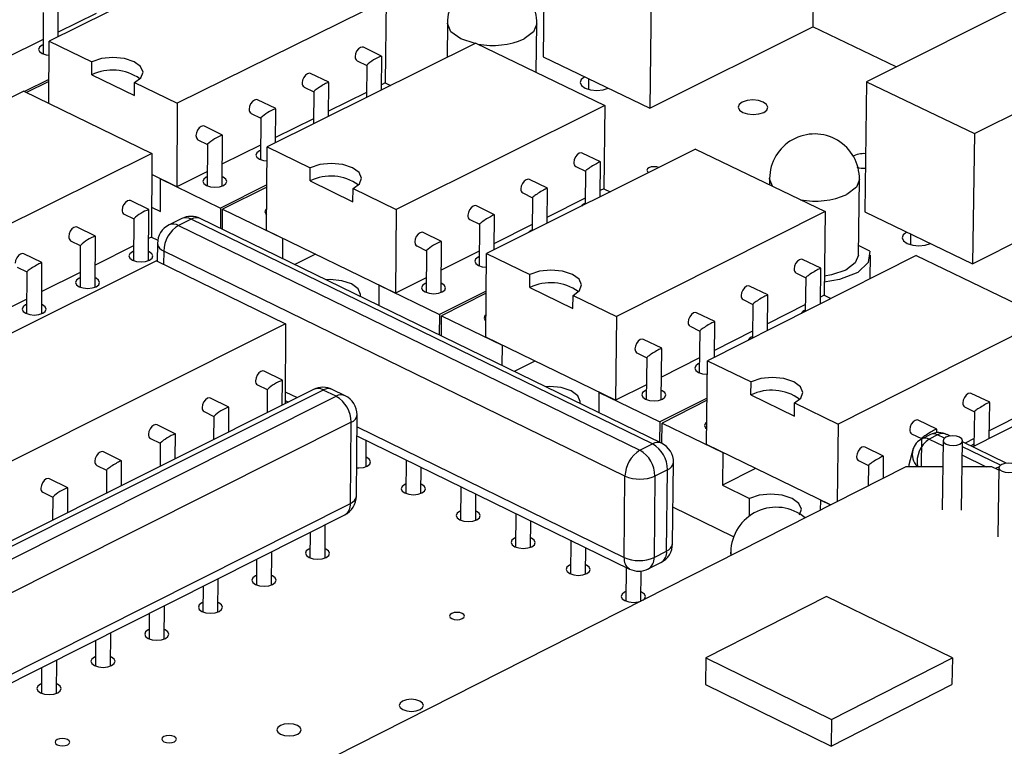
# Model space of a CAD drawing. Extents: x 0 to 280, y 0 to 222.
# Tile 12 of 23: x 204 to 218, y 144 to 154. Entities that reach past the tile are written whole.
import ezdxf

# ---------------------------------------------------------------- set-up
doc = ezdxf.new("R2010")
doc.units = 0
doc.layers.get('0').update_dxf_attribs({"linetype": 'CONTINUOUS'})

msp = doc.modelspace()

# ---------------------------------------------------------------- linework, layer by layer
at = {"color": 7, "linetype": 'CONTINUOUS'}
for p, q in [((215.517, 155.851), (215.493, 153.985)), ((211.628, 155.423), (211.609, 153.556)), ((207.501, 155.266), (204.494, 153.782)), ((213.169, 154.683), (213.147, 152.814)), ((204.622, 153.845), (204.625, 154.326)), ((209.346, 154.377), (206.339, 152.886)), ((209.346, 154.377), (209.335, 153.178)), ((218.613, 154.372), (216.265, 153.196)), ((204.41, 154.193), (204.406, 153.596)), ((205.171, 154.18), (204.623, 153.909)), ((210.229, 154.041), (210.224, 153.544)), ((211.509, 153.333), (211.517, 154.029)), ((213.147, 152.814), (215.493, 153.985)), ((216.691, 153.41), (215.492, 153.985)), ((204.407, 153.803), (203.858, 153.532)), ((204.489, 152.885), (204.494, 153.782)), ((204.494, 153.782), (205.108, 153.483)), ((210.641, 153.752), (207.634, 152.257)), ((210.641, 153.752), (212.498, 152.856)), ((209.282, 153.566), (209.021, 153.692)), ((209.279, 153.075), (209.283, 153.565)), ((217.821, 152.45), (220.168, 153.629)), ((205.107, 153.296), (205.108, 153.483)), ((208.928, 153.499), (209.067, 153.432)), ((209.067, 153.432), (209.063, 152.967)), ((211.609, 153.556), (213.147, 152.814)), ((205.107, 153.296), (205.722, 152.997)), ((208.52, 153.188), (208.259, 153.314)), ((204.491, 153.23), (204.138, 153.055)), ((204.491, 153.2), (204.169, 153.04)), ((205.722, 152.997), (205.723, 153.185)), ((205.723, 153.185), (206.339, 152.886)), ((208.517, 152.696), (208.521, 153.187)), ((209.335, 153.178), (209.279, 153.15)), ((209.335, 153.178), (209.412, 153.141)), ((212.267, 153.084), (212.268, 153.238)), ((216.265, 153.196), (216.239, 151.323)), ((216.265, 153.196), (217.821, 152.45)), ((204.128, 153.06), (193.326, 147.721)), ((204.128, 153.06), (205.975, 152.162)), ((208.166, 153.12), (208.305, 153.053)), ((208.305, 153.054), (208.301, 152.589)), ((209.063, 153.043), (208.517, 152.771)), ((212.545, 153.103), (212.545, 153.104)), ((204.489, 152.895), (204.482, 152.888)), ((206.339, 152.886), (206.331, 151.685)), ((207.757, 152.809), (207.496, 152.935)), ((212.498, 152.856), (209.491, 151.356)), ((212.498, 152.856), (212.484, 151.655)), ((207.402, 152.741), (207.541, 152.674)), ((207.753, 152.317), (207.757, 152.808)), ((207.541, 152.675), (207.536, 152.076)), ((208.301, 152.664), (207.754, 152.392)), ((206.992, 152.429), (206.731, 152.556)), ((217.821, 152.45), (217.793, 150.575)), ((206.637, 152.362), (206.776, 152.294)), ((206.776, 152.295), (206.772, 151.696)), ((206.987, 151.694), (206.993, 152.428)), ((205.975, 152.162), (195.173, 146.803)), ((205.975, 152.162), (205.967, 150.96)), ((207.538, 152.285), (206.99, 152.012)), ((207.625, 151.055), (207.634, 152.257)), ((207.634, 152.257), (208.252, 151.957)), ((213.801, 152.227), (210.795, 150.723)), ((212.435, 152.043), (212.172, 152.17)), ((213.801, 152.227), (215.67, 151.326)), ((212.43, 151.541), (212.435, 152.042)), ((206.773, 151.905), (206.331, 151.685)), ((208.251, 151.769), (208.252, 151.957)), ((212.078, 151.976), (212.218, 151.908)), ((212.218, 151.909), (212.213, 151.433)), ((206.331, 151.685), (205.973, 151.859)), ((206.097, 151.328), (206.1, 151.797)), ((206.1, 151.797), (206.962, 151.378)), ((208.251, 151.769), (208.87, 151.469)), ((211.673, 151.662), (211.41, 151.789)), ((214.869, 151.806), (214.868, 151.713)), ((216.148, 150.701), (216.163, 151.789)), ((217.793, 150.575), (220.137, 151.757)), ((207.63, 151.71), (206.962, 151.378)), ((207.63, 151.68), (206.993, 151.363)), ((208.87, 151.469), (208.871, 151.657)), ((208.871, 151.657), (209.491, 151.356)), ((211.316, 151.595), (211.456, 151.527)), ((211.668, 151.16), (211.673, 151.661)), ((212.484, 151.655), (212.431, 151.628)), ((212.484, 151.655), (212.572, 151.612)), ((205.928, 151.357), (205.667, 151.484)), ((211.456, 151.528), (211.451, 151.052)), ((212.214, 151.52), (211.669, 151.247)), ((205.924, 150.621), (205.929, 151.356)), ((205.969, 151.39), (206.097, 151.328)), ((206.962, 151.378), (206.96, 151.086)), ((206.991, 151.071), (206.993, 151.363)), ((206.993, 151.363), (207.856, 150.942)), ((209.491, 151.356), (209.48, 150.152)), ((210.909, 151.281), (210.647, 151.408)), ((215.67, 151.326), (212.664, 149.816)), ((215.67, 151.326), (215.654, 150.122)), ((216.239, 151.323), (217.793, 150.575)), ((205.573, 151.29), (205.712, 151.222)), ((205.712, 151.222), (205.708, 150.622)), ((206.403, 151.225), (206.222, 151.135)), ((206.54, 151.218), (206.358, 151.128)), ((213.184, 147.982), (206.54, 151.218)), ((213.314, 147.992), (206.671, 151.226)), ((210.553, 151.214), (210.693, 151.146)), ((210.905, 150.778), (210.91, 151.28)), ((205.16, 150.975), (204.899, 151.102)), ((206.358, 151.128), (213.002, 147.891)), ((209.48, 150.152), (207.625, 151.055)), ((210.145, 150.898), (209.882, 151.026)), ((210.693, 151.146), (210.687, 150.547)), ((211.452, 151.139), (210.906, 150.865)), ((204.804, 150.908), (204.943, 150.84)), ((205.156, 150.238), (205.16, 150.974)), ((205.967, 150.96), (205.926, 150.94)), ((205.967, 150.96), (206.058, 150.915)), ((207.856, 150.942), (207.854, 150.65)), ((210.138, 150.162), (210.145, 150.898)), ((216.903, 150.848), (216.905, 151.003)), ((204.943, 150.84), (204.94, 150.239)), ((205.709, 150.832), (205.158, 150.557)), ((206.054, 150.866), (206.052, 150.611)), ((212.787, 147.519), (206.145, 150.759)), ((209.788, 150.832), (209.928, 150.764)), ((209.928, 150.764), (209.922, 150.164)), ((210.689, 150.757), (210.141, 150.483)), ((216.312, 150.759), (216.15, 150.837)), ((217.185, 150.866), (217.185, 150.868)), ((206.04, 150.617), (198.344, 146.786)), ((204.39, 150.592), (204.129, 150.719)), ((204.387, 149.855), (204.391, 150.591)), ((206.04, 150.617), (207.9, 149.71)), ((208.331, 150.712), (208.033, 150.563)), ((210.783, 149.518), (210.795, 150.723)), ((210.795, 150.723), (211.417, 150.422)), ((216.982, 150.693), (213.976, 149.18)), ((215.608, 150.51), (215.343, 150.637)), ((216.316, 150.358), (216.321, 150.698)), ((216.982, 150.693), (218.863, 149.786)), ((204.034, 150.525), (204.174, 150.457)), ((204.174, 150.458), (204.17, 149.856)), ((204.941, 150.45), (204.388, 150.175)), ((215.601, 149.998), (215.608, 150.509)), ((209.924, 150.375), (209.48, 150.152)), ((211.415, 150.233), (211.417, 150.422)), ((215.249, 150.443), (215.39, 150.375)), ((215.39, 150.375), (215.384, 149.888)), ((209.245, 149.973), (209.248, 150.265)), ((209.248, 150.265), (210.115, 149.843)), ((210.789, 150.181), (210.115, 149.843)), ((211.415, 150.233), (212.038, 149.931)), ((214.846, 150.126), (214.581, 150.254)), ((204.172, 150.067), (203.618, 149.791)), ((210.789, 150.15), (210.146, 149.828)), ((212.038, 149.931), (212.04, 150.119)), ((212.04, 150.119), (212.664, 149.816)), ((214.487, 150.06), (214.628, 149.991)), ((214.84, 149.614), (214.846, 150.126)), ((215.654, 150.122), (215.603, 150.096)), ((215.654, 150.122), (215.753, 150.074)), ((214.628, 149.992), (214.622, 149.505)), ((215.385, 149.987), (214.841, 149.713)), ((210.115, 149.843), (210.113, 149.551)), ((210.144, 149.535), (210.146, 149.828)), ((210.146, 149.828), (211.016, 149.405)), ((212.664, 149.816), (212.65, 148.61)), ((214.082, 149.743), (213.818, 149.871)), ((214.077, 149.23), (214.083, 149.742)), ((218.863, 149.786), (215.857, 148.267)), ((207.9, 149.71), (200.205, 145.864)), ((207.9, 149.71), (207.891, 148.559)), ((213.724, 149.676), (213.864, 149.607)), ((213.864, 149.608), (213.857, 149.007)), ((214.623, 149.603), (214.078, 149.329)), ((212.65, 148.61), (210.783, 149.518)), ((213.318, 149.358), (213.054, 149.486)), ((211.016, 149.405), (211.013, 149.112)), ((213.31, 148.619), (213.318, 149.357)), ((211.489, 149.175), (211.191, 149.025)), ((212.959, 149.291), (213.1, 149.223)), ((213.1, 149.223), (213.093, 148.622)), ((213.86, 149.219), (213.314, 148.944)), ((213.961, 147.972), (213.976, 149.18)), ((213.976, 149.18), (214.602, 148.876)), ((207.854, 148.899), (207.591, 149.028)), ((220.183, 149.149), (217.795, 147.939)), ((207.852, 148.54), (207.855, 148.898)), ((208.302, 148.765), (201.778, 145.497)), ((208.441, 148.758), (201.917, 145.489)), ((207.496, 148.833), (207.636, 148.764)), ((207.636, 148.765), (207.634, 148.43)), ((208.628, 148.667), (208.441, 148.758)), ((208.759, 148.676), (208.572, 148.767)), ((213.095, 148.834), (212.65, 148.61)), ((214.6, 148.687), (214.602, 148.876)), ((202.103, 145.396), (208.628, 148.667)), ((207.083, 148.513), (206.82, 148.642)), ((207.891, 148.607), (207.939, 148.583)), ((212.413, 148.431), (212.416, 148.724)), ((212.416, 148.724), (213.29, 148.299)), ((213.969, 148.641), (213.29, 148.299)), ((213.969, 148.61), (213.321, 148.283)), ((214.6, 148.687), (215.227, 148.382)), ((218.039, 148.581), (217.773, 148.71)), ((207.081, 148.154), (207.084, 148.512)), ((215.227, 148.382), (215.229, 148.571)), ((215.229, 148.571), (215.857, 148.267)), ((217.678, 148.514), (217.82, 148.446)), ((218.032, 148.058), (218.04, 148.58)), ((206.725, 148.447), (206.865, 148.378)), ((206.865, 148.379), (206.863, 148.044)), ((208.92, 147.229), (208.93, 148.399)), ((217.276, 148.195), (217.01, 148.323)), ((217.82, 148.446), (217.813, 147.947)), ((218.576, 148.444), (218.033, 148.169)), ((208.843, 148.296), (202.32, 145.022)), ((206.311, 148.127), (206.048, 148.256)), ((208.833, 147.125), (208.843, 148.296)), ((213.29, 148.299), (213.286, 148.005)), ((213.317, 147.99), (213.321, 148.283)), ((213.321, 148.283), (214.196, 147.858)), ((215.857, 148.267), (215.842, 147.151)), ((217.276, 148.142), (217.276, 148.194)), ((205.953, 148.06), (206.093, 147.991)), ((206.309, 147.767), (206.312, 148.126)), ((208.927, 148.1), (212.852, 146.181)), ((209.058, 147.655), (209.062, 148.035)), ((216.915, 148.128), (217.057, 148.059)), ((217.057, 148.06), (217.051, 147.653)), ((217.186, 148.117), (217.066, 148.056)), ((217.288, 148.112), (217.167, 148.051)), ((217.473, 148.095), (217.427, 148.117)), ((217.815, 148.058), (217.685, 147.992)), ((206.093, 147.992), (206.091, 147.658)), ((213.002, 147.891), (213.184, 147.982)), ((215.747, 147.103), (213.961, 147.972)), ((216.512, 147.807), (216.246, 147.937)), ((217.368, 148.03), (217.354, 147.033)), ((217.634, 147.029), (217.649, 148.025)), ((218.278, 147.705), (217.648, 148.01)), ((205.538, 147.74), (205.275, 147.869)), ((209.071, 147.784), (209.059, 147.789)), ((209.635, 147.754), (209.63, 147.271)), ((214.196, 147.858), (214.19, 147.386)), ((216.508, 147.488), (216.512, 147.807)), ((205.179, 147.673), (205.32, 147.604)), ((205.536, 147.379), (205.538, 147.739)), ((216.832, 147.653), (206.705, 142.522)), ((209.847, 147.269), (209.85, 147.649)), ((213.4, 147.611), (213.219, 147.519)), ((213.386, 146.44), (213.4, 147.611)), ((213.472, 146.543), (213.486, 147.714)), ((214.668, 147.628), (214.19, 147.386)), ((216.151, 147.741), (216.293, 147.672)), ((216.293, 147.672), (216.288, 147.377)), ((217.363, 147.653), (216.832, 147.653)), ((218.069, 147.653), (217.643, 147.653)), ((218.173, 147.603), (218.069, 147.653)), ((218.173, 147.639), (218.158, 146.642)), ((204.763, 147.352), (204.5, 147.481)), ((205.32, 147.605), (205.318, 147.27)), ((212.774, 146.348), (212.787, 147.519)), ((213.219, 147.519), (213.205, 146.348)), ((204.761, 146.991), (204.764, 147.351)), ((209.86, 147.398), (209.848, 147.403)), ((210.425, 147.368), (210.42, 146.884)), ((214.19, 147.386), (214.581, 147.196)), ((204.404, 147.286), (204.545, 147.216)), ((204.545, 147.217), (204.543, 146.882)), ((210.637, 146.882), (210.641, 147.263)), ((214.578, 146.944), (214.581, 147.196)), ((214.351, 146.645), (213.478, 147.07)), ((215.603, 147.03), (215.605, 147.172)), ((215.605, 147.172), (215.747, 147.103)), ((202.569, 143.85), (208.752, 146.96)), ((210.65, 147.011), (210.638, 147.017)), ((211.216, 146.981), (211.211, 146.497)), ((208.467, 146.339), (208.471, 146.819)), ((211.428, 146.495), (211.432, 146.876)), ((208.253, 146.709), (208.25, 146.341)), ((211.441, 146.624), (211.429, 146.63)), ((212.008, 146.594), (212.003, 146.109)), ((212.22, 146.107), (212.225, 146.488)), ((207.697, 145.951), (207.701, 146.431)), ((208.481, 146.469), (208.468, 146.474)), ((213.205, 146.348), (213.386, 146.44)), ((214.31, 146.424), (214.309, 146.374)), ((207.482, 146.322), (207.479, 145.953)), ((212.233, 146.237), (212.222, 146.242)), ((212.802, 146.206), (212.797, 145.721)), ((213.123, 146.183), (213.305, 146.275)), ((207.71, 146.081), (207.698, 146.086)), ((213.014, 145.718), (213.019, 146.152)), ((206.71, 145.933), (206.708, 145.564)), ((206.925, 145.563), (206.929, 146.043)), ((213.027, 145.848), (213.016, 145.854)), ((215.691, 145.784), (213.952, 144.9)), ((217.502, 144.9), (215.691, 145.784)), ((206.152, 145.173), (206.155, 145.654)), ((206.938, 145.692), (206.926, 145.698)), ((205.937, 145.544), (205.934, 145.175)), ((205.378, 144.783), (205.381, 145.264)), ((206.166, 145.303), (206.153, 145.309)), ((205.162, 145.154), (205.16, 144.785)), ((205.391, 144.913), (205.379, 144.919)), ((204.602, 144.393), (204.605, 144.874)), ((213.952, 144.9), (213.947, 144.519)), ((213.952, 144.9), (215.763, 144.014)), ((215.763, 144.014), (217.502, 144.9)), ((217.502, 144.9), (217.496, 144.519)), ((204.386, 144.764), (204.384, 144.394)), ((204.616, 144.523), (204.603, 144.529)), ((213.947, 144.519), (215.758, 143.631)), ((215.758, 143.631), (217.496, 144.519)), ((215.763, 144.014), (215.758, 143.631))]:
    msp.add_line(p, q, dxfattribs=at)
at = {"color": 8, "linetype": 'CONTINUOUS'}
for p, q in [((206.145, 150.759), (206.143, 150.567)), ((207.892, 148.734), (208.068, 148.648)), ((208.928, 148.228), (212.774, 146.348)), ((217.167, 148.051), (217.367, 147.954)), ((217.388, 148.064), (217.288, 148.112)), ((218.193, 147.674), (217.647, 147.938)), ((217.646, 147.819), (217.989, 147.653)), ((217.005, 147.653), (216.998, 147.656)), ((218.176, 147.652), (218.125, 147.626)), ((202.445, 143.912), (208.833, 147.125))]:
    msp.add_line(p, q, dxfattribs=at)
for points in [[(210.629, 153.746), (210.424, 153.813), (210.281, 153.915), (210.229, 154.035), (210.229, 154.041)], [(211.517, 154.029), (211.471, 153.915), (211.335, 153.813)], [(214.909, 151.693), (214.869, 151.798), (214.869, 151.806)], [(216.163, 151.789), (216.119, 151.676), (215.983, 151.573)], [(214.316, 146.378), (214.31, 146.416), (214.31, 146.424)]]:
    msp.add_lwpolyline(points, dxfattribs=at)
at = {"color": 7, "linetype": 'CONTINUOUS'}
for points in [[(204.407, 153.727), (204.392, 153.721), (204.355, 153.693), (204.343, 153.661), (204.356, 153.629), (204.394, 153.602), (204.45, 153.583), (204.493, 153.578)], [(209.021, 153.692), (209.004, 153.696), (208.976, 153.689), (208.947, 153.668), (208.922, 153.635), (208.906, 153.597), (208.9, 153.558)], [(205.723, 153.185), (205.815, 153.254), (205.846, 153.334), (205.812, 153.415), (205.717, 153.483), (205.577, 153.529), (205.411, 153.545), (205.247, 153.529), (205.108, 153.483)], [(208.259, 153.314), (208.242, 153.318), (208.213, 153.311), (208.184, 153.29), (208.16, 153.257), (208.143, 153.219), (208.137, 153.18)], [(208.52, 153.188), (208.518, 153.188), (208.511, 153.186), (208.502, 153.182), (208.49, 153.177), (208.476, 153.169), (208.46, 153.161), (208.442, 153.151), (208.424, 153.14), (208.405, 153.128), (208.386, 153.116), (208.369, 153.105), (208.352, 153.093), (208.338, 153.083), (208.325, 153.074), (208.315, 153.066), (208.309, 153.06), (208.305, 153.055), (208.305, 153.053), (208.305, 153.053)], [(212.208, 153.267), (212.158, 153.229), (212.142, 153.185), (212.161, 153.141), (212.214, 153.104), (212.291, 153.079), (212.381, 153.07), (212.471, 153.079), (212.545, 153.103)], [(207.496, 152.935), (207.478, 152.939), (207.45, 152.932), (207.421, 152.911), (207.396, 152.878), (207.38, 152.84), (207.374, 152.801)], [(214.779, 152.903), (214.709, 152.926), (214.626, 152.934), (214.545, 152.926), (214.476, 152.903), (214.431, 152.869), (214.416, 152.829), (214.434, 152.789), (214.482, 152.755), (214.552, 152.732), (214.635, 152.724), (214.716, 152.732), (214.785, 152.755), (214.83, 152.789), (214.845, 152.829), (214.827, 152.869), (214.779, 152.903)], [(206.731, 152.556), (206.714, 152.56), (206.685, 152.553), (206.656, 152.531), (206.632, 152.499), (206.615, 152.46), (206.609, 152.421), (206.614, 152.388), (206.631, 152.366), (206.637, 152.362)], [(207.537, 152.208), (207.522, 152.201), (207.485, 152.174), (207.473, 152.141), (207.487, 152.109), (207.524, 152.082), (207.581, 152.063), (207.633, 152.057)], [(212.172, 152.17), (212.155, 152.174), (212.126, 152.167), (212.098, 152.145), (212.073, 152.113), (212.056, 152.074), (212.05, 152.035)], [(208.871, 151.657), (208.963, 151.726), (208.994, 151.807), (208.959, 151.889), (208.863, 151.957), (208.722, 152.003), (208.556, 152.02), (208.391, 152.003), (208.252, 151.957)], [(212.435, 152.043), (212.432, 152.043), (212.426, 152.041), (212.417, 152.037), (212.405, 152.032), (212.391, 152.024), (212.375, 152.016), (212.357, 152.006), (212.339, 151.995), (212.32, 151.983), (212.301, 151.971), (212.283, 151.959), (212.267, 151.948), (212.252, 151.938), (212.239, 151.929), (212.229, 151.921), (212.223, 151.915), (212.219, 151.91), (212.218, 151.908), (212.219, 151.908)], [(213.271, 151.962), (213.244, 151.97), (213.204, 151.973), (213.164, 151.97), (213.131, 151.958), (213.109, 151.942), (213.102, 151.922), (213.11, 151.903), (213.126, 151.89)], [(206.773, 151.828), (206.757, 151.821), (206.72, 151.794), (206.708, 151.761), (206.722, 151.729), (206.76, 151.701), (206.816, 151.683), (206.882, 151.677), (206.948, 151.683), (207.003, 151.701)], [(207.003, 151.701), (207.04, 151.729), (207.052, 151.761), (207.039, 151.794), (207.001, 151.821), (206.988, 151.827)], [(211.41, 151.789), (211.393, 151.793), (211.364, 151.786), (211.335, 151.764), (211.311, 151.732), (211.294, 151.693), (211.288, 151.654)], [(211.673, 151.662), (211.67, 151.662), (211.664, 151.66), (211.655, 151.657), (211.643, 151.651), (211.629, 151.644), (211.613, 151.635), (211.595, 151.625), (211.576, 151.614), (211.558, 151.602), (211.539, 151.59), (211.521, 151.579), (211.504, 151.567), (211.49, 151.557), (211.477, 151.548), (211.467, 151.54), (211.46, 151.534), (211.457, 151.529), (211.456, 151.527), (211.457, 151.527)], [(205.667, 151.484), (205.649, 151.488), (205.621, 151.481), (205.592, 151.459), (205.567, 151.426), (205.55, 151.388), (205.544, 151.349)], [(207.627, 151.372), (207.614, 151.359), (207.601, 151.327), (207.615, 151.294), (207.627, 151.283)], [(210.647, 151.408), (210.629, 151.412), (210.601, 151.405), (210.572, 151.383), (210.547, 151.351), (210.531, 151.312), (210.525, 151.273)], [(210.909, 151.281), (210.907, 151.281), (210.901, 151.279), (210.892, 151.275), (210.88, 151.269), (210.865, 151.262), (210.849, 151.253), (210.832, 151.243), (210.813, 151.232), (210.794, 151.22), (210.775, 151.209), (210.757, 151.197), (210.741, 151.186), (210.726, 151.175), (210.714, 151.166), (210.704, 151.158), (210.697, 151.152), (210.693, 151.148), (210.693, 151.146), (210.693, 151.145)], [(204.899, 151.102), (204.881, 151.106), (204.852, 151.099), (204.823, 151.077), (204.798, 151.045), (204.782, 151.006), (204.776, 150.967)], [(209.882, 151.026), (209.865, 151.03), (209.836, 151.023), (209.807, 151.001), (209.782, 150.969), (209.766, 150.93), (209.76, 150.891), (209.765, 150.858), (209.781, 150.836), (209.788, 150.832)], [(216.845, 151.032), (216.795, 150.994), (216.779, 150.949), (216.799, 150.905), (216.852, 150.867), (216.93, 150.842), (217.02, 150.833), (217.111, 150.842), (217.186, 150.867)], [(205.709, 150.755), (205.693, 150.748), (205.656, 150.72), (205.644, 150.688), (205.658, 150.655), (205.696, 150.628), (205.752, 150.609), (205.818, 150.603), (205.884, 150.609), (205.94, 150.628), (205.94, 150.628)], [(205.94, 150.628), (205.977, 150.655), (205.989, 150.688), (205.975, 150.72), (205.937, 150.748), (205.925, 150.753)], [(216.312, 150.759), (216.291, 150.594), (216.138, 150.448), (215.877, 150.347), (215.656, 150.311)], [(204.129, 150.719), (204.111, 150.724), (204.082, 150.716), (204.053, 150.695), (204.028, 150.662), (204.012, 150.624), (204.006, 150.585)], [(204.39, 150.592), (204.387, 150.592), (204.381, 150.59), (204.372, 150.586), (204.36, 150.581), (204.345, 150.573), (204.329, 150.564), (204.311, 150.554), (204.293, 150.543), (204.274, 150.532), (204.255, 150.52), (204.237, 150.508), (204.221, 150.497), (204.206, 150.487), (204.194, 150.477), (204.184, 150.47), (204.178, 150.464), (204.174, 150.459), (204.174, 150.457), (204.174, 150.457)], [(210.688, 150.679), (210.672, 150.672), (210.635, 150.644), (210.623, 150.612), (210.637, 150.579), (210.675, 150.552), (210.732, 150.533), (210.793, 150.527)], [(215.343, 150.637), (215.326, 150.641), (215.298, 150.634), (215.269, 150.613), (215.244, 150.58), (215.227, 150.541), (215.221, 150.502)], [(216.148, 150.701), (216.104, 150.587), (215.968, 150.484), (215.761, 150.415), (215.658, 150.398)], [(212.04, 150.119), (212.132, 150.189), (212.162, 150.27), (212.126, 150.352), (212.03, 150.422), (211.888, 150.468), (211.721, 150.484), (211.556, 150.468), (211.417, 150.422)], [(215.608, 150.509), (215.608, 150.51), (215.605, 150.51), (215.599, 150.508), (215.59, 150.504), (215.578, 150.499), (215.564, 150.491), (215.548, 150.482), (215.53, 150.472), (215.512, 150.461), (215.493, 150.45), (215.474, 150.438), (215.456, 150.426), (215.439, 150.415), (215.424, 150.404), (215.411, 150.395), (215.402, 150.387), (215.395, 150.381), (215.391, 150.377), (215.39, 150.375)], [(204.941, 150.373), (204.925, 150.366), (204.888, 150.338), (204.875, 150.305), (204.889, 150.273), (204.927, 150.245), (204.984, 150.227), (205.05, 150.22), (205.116, 150.227), (205.172, 150.245), (205.172, 150.245)], [(205.172, 150.245), (205.209, 150.273), (205.221, 150.305), (205.207, 150.338), (205.169, 150.366), (205.157, 150.371)], [(208.976, 150.104), (208.979, 150.135), (208.944, 150.216), (208.849, 150.285), (208.708, 150.331), (208.542, 150.347), (208.48, 150.345)], [(209.923, 150.297), (209.907, 150.289), (209.87, 150.262), (209.858, 150.229), (209.872, 150.197), (209.91, 150.169), (209.967, 150.15), (210.033, 150.144), (210.099, 150.15), (210.155, 150.169)], [(210.155, 150.169), (210.192, 150.197), (210.204, 150.229), (210.19, 150.262), (210.151, 150.289), (210.14, 150.295)], [(214.581, 150.254), (214.564, 150.258), (214.535, 150.251), (214.507, 150.229), (214.482, 150.197), (214.465, 150.158), (214.459, 150.119)], [(214.846, 150.126), (214.846, 150.126), (214.843, 150.127), (214.837, 150.125), (214.828, 150.121), (214.816, 150.115), (214.802, 150.108), (214.786, 150.099), (214.768, 150.089), (214.749, 150.078), (214.73, 150.066), (214.712, 150.054), (214.694, 150.043), (214.677, 150.031), (214.662, 150.021), (214.649, 150.012), (214.639, 150.004), (214.632, 149.998), (214.629, 149.994), (214.628, 149.992)], [(204.171, 149.99), (204.156, 149.983), (204.118, 149.955), (204.106, 149.922), (204.12, 149.89), (204.158, 149.862), (204.214, 149.844), (204.28, 149.837), (204.346, 149.844), (204.402, 149.862), (204.402, 149.862)], [(204.402, 149.862), (204.439, 149.89), (204.452, 149.922), (204.438, 149.955), (204.4, 149.983), (204.387, 149.988)], [(210.786, 149.84), (210.77, 149.824), (210.757, 149.792), (210.772, 149.759), (210.785, 149.747)], [(213.818, 149.871), (213.801, 149.875), (213.772, 149.867), (213.743, 149.846), (213.719, 149.813), (213.702, 149.774), (213.696, 149.735)], [(214.083, 149.742), (214.083, 149.742), (214.08, 149.743), (214.074, 149.741), (214.065, 149.737), (214.053, 149.731), (214.039, 149.724), (214.022, 149.715), (214.005, 149.705), (213.986, 149.694), (213.967, 149.682), (213.948, 149.67), (213.93, 149.659), (213.913, 149.647), (213.898, 149.637), (213.886, 149.628), (213.876, 149.62), (213.869, 149.614), (213.865, 149.61), (213.864, 149.608)], [(213.054, 149.486), (213.036, 149.49), (213.007, 149.483), (212.979, 149.461), (212.954, 149.429), (212.937, 149.39), (212.931, 149.351), (212.936, 149.318), (212.952, 149.295), (212.959, 149.291)], [(213.318, 149.358), (213.315, 149.358), (213.309, 149.356), (213.3, 149.352), (213.288, 149.347), (213.274, 149.339), (213.258, 149.33), (213.24, 149.32), (213.221, 149.309), (213.202, 149.297), (213.183, 149.286), (213.165, 149.274), (213.149, 149.263), (213.134, 149.252), (213.121, 149.243), (213.111, 149.235), (213.104, 149.229), (213.101, 149.225), (213.1, 149.223), (213.1, 149.223)], [(207.591, 149.028), (207.573, 149.032), (207.544, 149.024), (207.515, 149.003), (207.491, 148.97), (207.474, 148.931), (207.468, 148.892)], [(213.859, 149.14), (213.842, 149.133), (213.805, 149.105), (213.793, 149.072), (213.808, 149.04), (213.846, 149.012), (213.903, 148.993), (213.97, 148.987), (213.974, 148.987)], [(215.229, 148.571), (215.321, 148.641), (215.35, 148.724), (215.314, 148.806), (215.217, 148.876), (215.074, 148.922), (214.907, 148.939), (214.741, 148.922), (214.602, 148.876)], [(212.14, 148.563), (212.143, 148.594), (212.108, 148.676), (212.012, 148.746), (211.87, 148.792), (211.704, 148.808), (211.642, 148.806)], [(213.094, 148.755), (213.077, 148.748), (213.041, 148.72), (213.029, 148.687), (213.043, 148.654), (213.082, 148.627), (213.139, 148.608), (213.205, 148.601), (213.271, 148.608), (213.327, 148.627)], [(213.327, 148.627), (213.363, 148.654), (213.375, 148.687), (213.361, 148.72), (213.323, 148.748), (213.311, 148.753)], [(206.82, 148.642), (206.802, 148.646), (206.773, 148.639), (206.744, 148.617), (206.719, 148.584), (206.703, 148.545), (206.697, 148.506)], [(217.773, 148.71), (217.756, 148.714), (217.727, 148.706), (217.698, 148.685), (217.674, 148.652), (217.657, 148.613), (217.651, 148.574)], [(218.039, 148.581), (218.037, 148.581), (218.031, 148.579), (218.022, 148.575), (218.01, 148.569), (217.996, 148.562), (217.979, 148.553), (217.962, 148.543), (217.943, 148.532), (217.924, 148.52), (217.905, 148.508), (217.887, 148.497), (217.87, 148.485), (217.855, 148.475), (217.842, 148.466), (217.832, 148.458), (217.825, 148.452), (217.821, 148.448), (217.82, 148.446), (217.821, 148.445)], [(217.01, 148.323), (216.993, 148.327), (216.964, 148.32), (216.935, 148.298), (216.91, 148.265), (216.894, 148.227), (216.887, 148.188)], [(206.048, 148.256), (206.03, 148.26), (206.001, 148.252), (205.972, 148.231), (205.947, 148.198), (205.93, 148.159), (205.924, 148.12)], [(213.965, 148.298), (213.946, 148.28), (213.934, 148.247), (213.948, 148.214), (213.964, 148.2)], [(217.276, 148.194), (217.276, 148.194), (217.274, 148.195), (217.268, 148.193), (217.258, 148.189), (217.247, 148.183), (217.232, 148.176), (217.216, 148.167), (217.198, 148.156), (217.18, 148.145), (217.16, 148.134), (217.142, 148.122), (217.123, 148.11), (217.107, 148.099), (217.092, 148.089), (217.079, 148.079), (217.069, 148.072), (217.062, 148.066), (217.058, 148.061), (217.057, 148.06)], [(217.605, 148.077), (217.559, 148.092), (217.505, 148.097), (217.452, 148.092), (217.407, 148.077), (217.378, 148.054), (217.368, 148.027), (217.38, 148.001), (217.411, 147.978), (217.458, 147.963), (217.512, 147.958), (217.565, 147.963), (217.61, 147.978), (217.639, 148.001), (217.649, 148.027), (217.637, 148.054), (217.605, 148.077)], [(216.246, 147.937), (216.228, 147.941), (216.199, 147.933), (216.171, 147.911), (216.146, 147.879), (216.129, 147.84), (216.123, 147.801), (216.128, 147.767), (216.144, 147.745), (216.151, 147.741)], [(216.937, 147.914), (216.876, 147.68), (216.874, 147.655)], [(217.813, 147.978), (217.796, 147.971), (217.768, 147.952)], [(205.275, 147.869), (205.257, 147.873), (205.228, 147.865), (205.198, 147.844), (205.174, 147.811), (205.157, 147.772), (205.151, 147.733)], [(208.923, 147.638), (208.953, 147.637), (209.019, 147.644), (209.075, 147.662), (209.111, 147.69), (209.124, 147.723), (209.11, 147.756), (209.071, 147.784)], [(216.512, 147.807), (216.509, 147.807), (216.503, 147.806), (216.494, 147.802), (216.482, 147.796), (216.468, 147.788), (216.452, 147.779), (216.434, 147.769), (216.415, 147.758), (216.396, 147.747), (216.377, 147.735), (216.359, 147.723), (216.342, 147.712), (216.327, 147.701), (216.314, 147.692), (216.304, 147.684), (216.297, 147.678), (216.293, 147.674), (216.293, 147.672), (216.293, 147.672)], [(205.538, 147.74), (205.535, 147.74), (205.529, 147.738), (205.519, 147.734), (205.507, 147.728), (205.493, 147.721), (205.476, 147.712), (205.459, 147.701), (205.44, 147.69), (205.421, 147.679), (205.402, 147.667), (205.384, 147.655), (205.368, 147.644), (205.353, 147.634), (205.34, 147.624), (205.331, 147.617), (205.324, 147.611), (205.32, 147.606), (205.32, 147.604), (205.32, 147.604)], [(218.411, 147.686), (218.364, 147.701), (218.31, 147.707), (218.257, 147.701), (218.212, 147.686), (218.183, 147.664), (218.173, 147.637), (218.185, 147.61), (218.217, 147.588), (218.263, 147.573), (218.317, 147.568), (218.37, 147.573), (218.415, 147.588), (218.445, 147.61), (218.454, 147.637), (218.442, 147.664), (218.411, 147.686)], [(204.5, 147.481), (204.482, 147.485), (204.453, 147.478), (204.424, 147.456), (204.399, 147.423), (204.382, 147.384), (204.376, 147.345)], [(209.631, 147.405), (209.615, 147.398), (209.578, 147.37), (209.566, 147.337), (209.58, 147.304), (209.618, 147.276), (209.675, 147.258), (209.742, 147.251), (209.808, 147.258), (209.863, 147.276), (209.9, 147.304), (209.912, 147.337), (209.898, 147.37), (209.86, 147.398), (209.86, 147.398)], [(215.3, 146.963), (215.328, 147.044), (215.292, 147.126), (215.195, 147.196), (215.052, 147.243), (214.885, 147.259), (214.72, 147.243), (214.581, 147.196)], [(210.421, 147.019), (210.405, 147.011), (210.368, 146.983), (210.356, 146.95), (210.37, 146.918), (210.408, 146.89), (210.465, 146.871), (210.532, 146.864), (210.598, 146.871), (210.653, 146.89), (210.69, 146.918), (210.702, 146.95), (210.688, 146.983), (210.65, 147.011), (210.65, 147.011)], [(211.212, 146.632), (211.195, 146.624), (211.159, 146.596), (211.146, 146.563), (211.161, 146.53), (211.199, 146.502), (211.256, 146.484), (211.323, 146.477), (211.389, 146.484), (211.445, 146.502), (211.482, 146.53), (211.494, 146.563), (211.479, 146.596), (211.441, 146.624), (211.441, 146.624)], [(208.251, 146.476), (208.235, 146.469), (208.198, 146.441), (208.186, 146.408), (208.2, 146.375), (208.238, 146.347), (208.295, 146.328), (208.361, 146.321), (208.428, 146.328), (208.484, 146.347), (208.521, 146.375), (208.533, 146.408), (208.519, 146.441), (208.481, 146.469), (208.481, 146.469)], [(212.005, 146.244), (211.988, 146.237), (211.951, 146.209), (211.939, 146.176), (211.953, 146.143), (211.992, 146.114), (212.049, 146.096), (212.115, 146.089), (212.182, 146.096), (212.237, 146.114), (212.274, 146.143), (212.286, 146.176), (212.272, 146.209), (212.233, 146.237), (212.233, 146.237)], [(207.481, 146.088), (207.464, 146.081), (207.427, 146.053), (207.415, 146.02), (207.429, 145.987), (207.467, 145.959), (207.524, 145.94), (207.591, 145.933), (207.657, 145.94), (207.713, 145.959), (207.75, 145.987), (207.762, 146.02), (207.748, 146.053), (207.71, 146.081), (207.71, 146.081)], [(212.798, 145.856), (212.781, 145.848), (212.744, 145.82), (212.732, 145.787), (212.747, 145.754), (212.785, 145.726), (212.842, 145.707), (212.909, 145.701), (212.976, 145.707), (213.014, 145.718)], [(213.044, 145.733), (213.068, 145.754), (213.08, 145.787), (213.066, 145.82), (213.027, 145.848)], [(206.709, 145.699), (206.692, 145.692), (206.655, 145.664), (206.643, 145.631), (206.657, 145.598), (206.695, 145.57), (206.752, 145.551), (206.819, 145.544), (206.885, 145.551), (206.941, 145.57), (206.978, 145.598), (206.991, 145.631), (206.977, 145.664), (206.938, 145.692), (206.938, 145.692)], [(210.442, 145.541), (210.407, 145.553), (210.366, 145.557), (210.326, 145.553), (210.292, 145.541), (210.27, 145.524), (210.262, 145.504), (210.271, 145.484), (210.294, 145.467), (210.329, 145.455), (210.369, 145.451), (210.41, 145.455), (210.444, 145.467), (210.466, 145.484), (210.474, 145.504), (210.465, 145.524), (210.442, 145.541)], [(205.935, 145.31), (205.919, 145.303), (205.882, 145.275), (205.87, 145.242), (205.884, 145.209), (205.922, 145.18), (205.979, 145.162), (206.045, 145.155), (206.112, 145.162), (206.168, 145.18), (206.205, 145.209), (206.218, 145.242), (206.204, 145.275), (206.166, 145.303), (206.166, 145.303)], [(205.161, 144.92), (205.145, 144.913), (205.108, 144.885), (205.095, 144.852), (205.109, 144.819), (205.147, 144.791), (205.204, 144.772), (205.271, 144.765), (205.338, 144.772), (205.394, 144.791), (205.431, 144.819), (205.444, 144.852), (205.43, 144.885), (205.391, 144.913), (205.391, 144.913)], [(204.385, 144.53), (204.369, 144.523), (204.332, 144.495), (204.319, 144.461), (204.333, 144.428), (204.371, 144.4), (204.428, 144.381), (204.495, 144.374), (204.562, 144.381), (204.618, 144.4), (204.655, 144.428), (204.668, 144.461), (204.654, 144.495), (204.616, 144.523), (204.616, 144.523)], [(209.832, 144.28), (209.775, 144.298), (209.708, 144.305), (209.641, 144.298), (209.585, 144.28), (209.548, 144.251), (209.536, 144.218), (209.55, 144.185), (209.589, 144.156), (209.646, 144.137), (209.713, 144.131), (209.779, 144.137), (209.835, 144.156), (209.872, 144.185), (209.885, 144.218), (209.871, 144.251), (209.832, 144.28)], [(208.071, 143.927), (208.014, 143.946), (207.947, 143.953), (207.88, 143.946), (207.824, 143.927), (207.787, 143.899), (207.774, 143.865), (207.788, 143.832), (207.827, 143.804), (207.884, 143.785), (207.951, 143.778), (208.017, 143.785), (208.074, 143.804), (208.111, 143.832), (208.123, 143.865), (208.109, 143.899), (208.071, 143.927)], [(206.297, 143.768), (206.262, 143.779), (206.221, 143.783), (206.181, 143.779), (206.147, 143.768), (206.124, 143.751), (206.116, 143.73), (206.125, 143.71), (206.148, 143.693), (206.183, 143.681), (206.223, 143.677), (206.264, 143.681), (206.298, 143.693), (206.321, 143.71), (206.328, 143.73), (206.32, 143.751), (206.297, 143.768)], [(204.76, 143.726), (204.725, 143.737), (204.684, 143.741), (204.644, 143.737), (204.61, 143.726), (204.587, 143.709), (204.579, 143.688), (204.588, 143.668), (204.611, 143.651), (204.646, 143.639), (204.686, 143.635), (204.727, 143.639), (204.761, 143.651), (204.784, 143.668), (204.791, 143.688), (204.783, 143.709), (204.76, 143.726)]]:
    msp.add_lwpolyline(points, dxfattribs=at)
for centre, radius, start, end in [((210.873, 154.035), 0.644, 359.4146, 179.4586), ((209.478, 153.005), 0.593, 109.2464, 133.9546), ((208.958, 153.549), 0.0587, 171.2081, 239.47), ((205.405, 152.672), 0.691, 55.2996, 115.5207), ((208.195, 153.171), 0.0587, 171.2594, 239.4666), ((207.432, 152.792), 0.0588, 171.3098, 239.4627), ((207.952, 152.249), 0.592, 109.203, 133.9846), ((215.516, 151.797), 0.647, 359.2381, 179.2693), ((207.187, 151.87), 0.591, 109.1811, 134.0001), ((216.226, 151.835), 0.326, 85.5779, 119.9723), ((212.108, 152.026), 0.0586, 170.9788, 239.3896), ((216.241, 152.354), 0.404, 253.6559, 270.9783), ((208.55, 151.146), 0.691, 55.0363, 115.597), ((211.346, 151.645), 0.0586, 171.0301, 239.3866), ((212.25, 151.33), 0.118, 108.0624, 139.754), ((205.603, 151.34), 0.0589, 171.43, 239.437), ((206.125, 150.794), 0.595, 109.2204, 133.9309), ((206.538, 150.954), 0.303, 64.0404, 116.4476), ((210.582, 151.264), 0.0587, 171.0809, 239.3823), ((206.357, 150.864), 0.303, 116.4454, 179.611), ((206.585, 150.75), 0.44, 120.9592, 178.8858), ((211.488, 150.948), 0.119, 108.014, 139.7221), ((204.834, 150.958), 0.0589, 171.4813, 239.4337), ((205.356, 150.413), 0.594, 109.1986, 133.946), ((210.354, 150.314), 0.62, 109.6717, 133.4217), ((215.279, 150.493), 0.0585, 170.7467, 239.3069), ((211.715, 149.61), 0.692, 54.7722, 115.6732), ((214.517, 150.11), 0.0585, 170.7972, 239.3051), ((215.413, 149.809), 0.103, 106.4781, 152.3527), ((213.753, 149.726), 0.0585, 170.849, 239.3017), ((214.651, 149.425), 0.104, 106.4293, 152.2979), ((207.526, 148.883), 0.0588, 171.2804, 239.3451), ((208.066, 148.31), 0.626, 109.7188, 133.3233), ((208.439, 148.493), 0.304, 63.9677, 116.611), ((214.9, 148.063), 0.692, 54.5076, 115.7492), ((208.41, 148.292), 0.433, 0.4892, 59.8656), ((208.625, 148.402), 0.304, 359.4985, 63.968), ((206.755, 148.497), 0.0589, 171.3327, 239.3405), ((207.294, 147.924), 0.625, 109.6978, 133.338), ((217.708, 148.564), 0.0584, 170.5639, 239.2212), ((216.945, 148.178), 0.0584, 170.6147, 239.2185), ((205.983, 148.111), 0.0589, 171.3849, 239.3359), ((206.522, 147.538), 0.624, 109.6767, 133.3526), ((217.156, 147.843), 0.228, 112.8959, 166.4201), ((217.39, 147.722), 0.397, 124.0813, 189.5496), ((217.305, 147.903), 0.243, 60.1983, 119.0237), ((212.968, 147.608), 0.432, 0.3675, 60.0263), ((213.181, 147.718), 0.305, 359.3199, 64.042), ((213.235, 147.508), 0.448, 121.3085, 178.6171), ((212.786, 147.516), 0.432, 0.3748, 60.0168), ((205.209, 147.724), 0.059, 171.4366, 239.3321), ((213.003, 148.01), 0.536, 246.2811, 293.719), ((204.434, 147.336), 0.059, 171.4885, 239.328), ((204.973, 146.764), 0.623, 109.6345, 133.3818), ((208.615, 147.232), 0.304, 296.7059, 359.4967), ((214.964, 146.416), 0.654, 50.1959, 179.2744), ((213.167, 146.547), 0.305, 296.8474, 359.3155), ((212.99, 146.837), 0.534, 246.2257, 293.7745), ((212.986, 146.455), 0.305, 243.9444, 296.8515)]:
    msp.add_arc(centre, radius, start, end, dxfattribs=at)
at = {"color": 8, "linetype": 'CONTINUOUS'}
for centre, radius, start, end in [((210.879, 154.873), 1.154, 259.5823, 293.2666), ((215.525, 152.629), 1.151, 259.51, 293.4163), ((206.464, 151.087), 0.151, 59.9661, 113.7393), ((206.614, 151.094), 0.144, 66.8085, 120.7687), ((206.283, 150.997), 0.151, 59.954, 113.7363), ((206.184, 150.884), 0.131, 187.7722, 252.6662), ((208.364, 148.626), 0.153, 59.8733, 113.8419), ((208.515, 148.634), 0.145, 66.8109, 120.9997), ((208.702, 148.543), 0.145, 66.814, 121.0126), ((208.801, 148.419), 0.131, 289.1411, 351.4179), ((217.111, 147.953), 0.113, 60.5053, 113.6745), ((217.232, 148.016), 0.111, 59.9975, 114.2359), ((217.358, 147.993), 0.138, 60.5808, 120.5577), ((213.258, 147.86), 0.143, 66.9209, 121.2262), ((217.172, 147.831), 0.247, 164.5471, 225.0045), ((213.357, 147.733), 0.13, 289.3194, 351.4577), ((208.79, 147.249), 0.131, 289.228, 351.4672), ((208.658, 147.109), 0.176, 302.3985, 5.196), ((213.343, 146.562), 0.13, 289.4067, 351.506), ((212.946, 146.327), 0.173, 173.023, 237.0737), ((213.033, 146.33), 0.173, 301.5004, 5.7978), ((213.215, 146.422), 0.173, 301.4958, 5.7858)]:
    msp.add_arc(centre, radius, start, end, dxfattribs=at)

doc.saveas('drawing.dxf')
